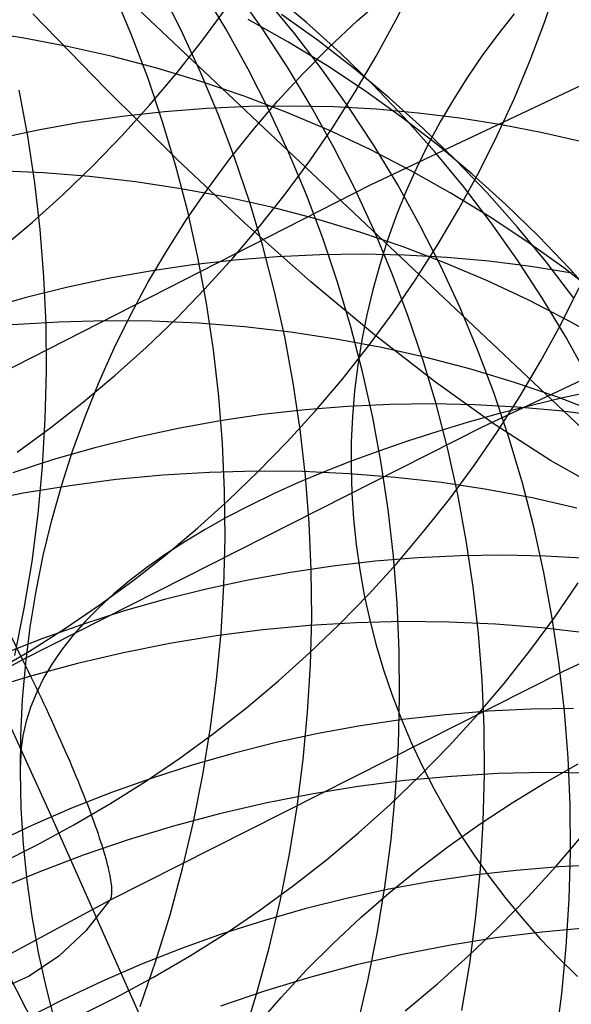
# Model space of a CAD drawing. Header units: millimetres. Extents: x 119 to 175.9, y -203.1 to -153.8.
# Tile 150 of 256: x 133.241 to 133.722, y -158.89 to -158.032. Entities that reach past the tile are written whole.
import ezdxf

# ---------------------------------------------------------------- set-up
doc = ezdxf.new("R2010")
doc.units = ezdxf.units.MM
doc.header["$MEASUREMENT"] = 0
doc.layers.add('Layer 01', color=5, linetype='Continuous', true_color=0x0000ff)
doc.layers.add('Livello 03', color=5, linetype='Continuous', true_color=0x0000ff)

msp = doc.modelspace()

# ---------------------------------------------------------------- linework, layer by layer
at = {"layer": 'Layer 01'}
for p, q in [((134.57996, -159.18999, 49.50328), (133.31885, -157.99859, 54.1939)), ((133.38182, -158.04103, 53.89134), (133.36359, -158.00519, 53.878)), ((133.42116, -158.04051, 53.57159), (133.40046, -158.00622, 53.55783)), ((133.56912, -158.03273, 14.35839), (133.58514, -158.00064, 14.36342)), ((133.69888, -158.03397, 14.987), (133.71034, -158.00006, 14.99312)), ((133.33865, -158.04502, 54.21001), (133.32297, -158.0078, 54.19715)), ((133.45301, -158.04044, 53.26472), (133.42996, -158.00788, 53.25061)), ((133.48118, -158.04459, 52.95667), (133.45588, -158.0139, 52.94228)), ((133.49134, -158.03478, 52.34479), (133.46095, -158.00935, 52.3301)), ((133.53541, -158.03349, 15.72378), (133.56018, -158.0117, 15.73275)), ((133.40013, -158.0512, 13.71412), (133.42141, -158.02224, 13.71777)), ((133.50182, -158.05085, 52.05286), (133.46965, -158.02776, 52.0382)), ((133.67237, -158.02719, 14.97427), (133.65808, -158.04518, 14.96686)), ((133.44061, -158.07557, 53.5852), (133.42116, -158.04051, 53.57159)), ((133.47517, -158.05158, 51.74609), (133.44059, -158.03215, 51.73166)), ((133.47488, -158.07387, 53.27872), (133.45301, -158.04044, 53.26472)), ((133.52077, -158.0613, 52.35948), (133.49134, -158.03478, 52.34479)), ((133.51147, -158.05607, 15.71449), (133.53541, -158.03349, 15.72378)), ((133.55198, -158.06428, 14.3536), (133.56912, -158.03273, 14.35839)), ((133.68624, -158.06751, 14.9811), (133.69888, -158.03397, 14.987)), ((133.24375, -158.04831, 51.09373), (133.20393, -158.04234, 51.08125)), ((133.28326, -158.05569, 51.10648), (133.24375, -158.04831, 51.09373)), ((133.353, -158.08284, 54.22268), (133.33865, -158.04502, 54.21001)), ((133.39877, -158.07756, 53.90451), (133.38182, -158.04103, 53.89134)), ((133.50536, -158.07622, 52.97098), (133.48118, -158.04459, 52.95667)), ((133.65808, -158.04518, 14.96686), (133.64447, -158.06363, 14.95928)), ((133.32239, -158.06445, 51.11948), (133.28326, -158.05569, 51.10648)), ((133.37786, -158.07944, 13.71073), (133.40013, -158.0512, 13.71412)), ((133.50899, -158.07224, 51.76063), (133.47517, -158.05158, 51.74609)), ((133.4884, -158.0794, 15.70489), (133.51147, -158.05607, 15.71449)), ((133.53311, -158.07511, 52.06757), (133.50182, -158.05085, 52.05286)), ((133.36111, -158.0746, 51.13272), (133.32239, -158.06445, 51.11948)), ((133.54919, -158.0889, 52.37417), (133.52077, -158.0613, 52.35948)), ((133.53376, -158.09525, 14.34906), (133.55198, -158.06428, 14.3536)), ((133.64447, -158.06363, 14.95928), (133.63156, -158.08249, 14.95151)), ((133.39937, -158.08612, 51.14619), (133.36111, -158.0746, 51.13272)), ((133.49553, -158.10811, 53.29259), (133.47488, -158.07387, 53.27872)), ((133.54198, -158.09413, 51.77525), (133.50899, -158.07224, 51.76063)), ((133.67244, -158.10062, 14.97544), (133.68624, -158.06751, 14.9811)), ((133.366, -158.12122, 54.23513), (133.353, -158.08284, 54.22268)), ((133.35462, -158.10693, 13.70762), (133.37786, -158.07944, 13.71073)), ((133.41441, -158.11474, 53.91749), (133.39877, -158.07756, 53.90451)), ((133.4588, -158.11136, 53.59866), (133.44061, -158.07557, 53.5852)), ((133.46622, -158.10346, 15.695), (133.4884, -158.0794, 15.70489)), ((133.52837, -158.10874, 52.98519), (133.50536, -158.07622, 52.97098)), ((133.56347, -158.10051, 52.0823), (133.53311, -158.07511, 52.06757)), ((133.63156, -158.08249, 14.95151), (133.61937, -158.10177, 14.94358)), ((133.43711, -158.099, 51.15986), (133.39937, -158.08612, 51.14619)), ((133.57659, -158.11754, 52.38882), (133.54919, -158.0889, 52.37417)), ((133.24846, -158.13393, 54.90054), (133.24093, -158.09371, 54.88928)), ((133.4743, -158.11322, 51.17371), (133.43711, -158.099, 51.15986)), ((133.51447, -158.12561, 14.34476), (133.53376, -158.09525, 14.34906)), ((133.57413, -158.1172, 51.78993), (133.54198, -158.09413, 51.77525)), ((133.59286, -158.12701, 52.09704), (133.56347, -158.10051, 52.0823)), ((133.65748, -158.13327, 14.97001), (133.67244, -158.10062, 14.97544)), ((133.33045, -158.13362, 13.70476), (133.35462, -158.10693, 13.70762)), ((133.4415, -158.108, 21.06124), (133.40457, -158.10966, 21.06597)), ((133.47841, -158.10759, 21.05613), (133.4415, -158.108, 21.06124)), ((133.44495, -158.12822, 15.68481), (133.46622, -158.10346, 15.695)), ((133.51526, -158.10841, 21.05066), (133.47841, -158.10759, 21.05613)), ((133.51495, -158.14312, 53.30631), (133.49553, -158.10811, 53.29259)), ((133.552, -158.11047, 21.04483), (133.51526, -158.10841, 21.05066)), ((133.5502, -158.14212, 52.99929), (133.52837, -158.10874, 52.98519)), ((133.61937, -158.10177, 14.94358), (133.60791, -158.12142, 14.9355)), ((133.33086, -158.11668, 21.07431), (133.29415, -158.12203, 21.0779)), ((133.36768, -158.11255, 21.07033), (133.33086, -158.11668, 21.07431)), ((133.40457, -158.10966, 21.06597), (133.36768, -158.11255, 21.07033)), ((133.42872, -158.15252, 53.93026), (133.41441, -158.11474, 53.91749)), ((133.47571, -158.14785, 53.61194), (133.4588, -158.11136, 53.59866)), ((133.5109, -158.12876, 51.18774), (133.4743, -158.11322, 51.17371)), ((133.5886, -158.11377, 21.03865), (133.552, -158.11047, 21.04483)), ((133.60539, -158.14144, 51.80465), (133.57413, -158.1172, 51.78993)), ((133.60291, -158.14719, 52.40343), (133.57659, -158.11754, 52.38882)), ((133.62501, -158.1183, 21.03212), (133.5886, -158.11377, 21.03865)), ((133.29415, -158.12203, 21.0779), (133.25762, -158.12861, 21.08109)), ((133.37764, -158.16011, 54.24734), (133.366, -158.12122, 54.23513)), ((133.49414, -158.15532, 14.34073), (133.51447, -158.12561, 14.34476)), ((133.60791, -158.12142, 14.9355), (133.59719, -158.14143, 14.92727)), ((133.66118, -158.12405, 21.02526), (133.62501, -158.1183, 21.03212)), ((133.69707, -158.13103, 21.01807), (133.66118, -158.12405, 21.02526)), ((133.25762, -158.12861, 21.08109), (133.22128, -158.1364, 21.0839)), ((133.25458, -158.17445, 54.91152), (133.24846, -158.13393, 54.90054)), ((133.30537, -158.15949, 13.70219), (133.33045, -158.13362, 13.70476)), ((133.42463, -158.15365, 15.67435), (133.44495, -158.12822, 15.68481)), ((133.54685, -158.1456, 51.20193), (133.5109, -158.12876, 51.18774)), ((133.62126, -158.15458, 52.11177), (133.59286, -158.12701, 52.09704)), ((133.6414, -158.16542, 14.96481), (133.65748, -158.13327, 14.97001)), ((133.73264, -158.13921, 21.01056), (133.69707, -158.13103, 21.01807)), ((133.5331, -158.17887, 53.31987), (133.51495, -158.14312, 53.30631)), ((133.57081, -158.17632, 53.01326), (133.5502, -158.14212, 52.99929)), ((133.59719, -158.14143, 14.92727), (133.58723, -158.16177, 14.9189)), ((133.63573, -158.16681, 51.81941), (133.60539, -158.14144, 51.80465)), ((133.49131, -158.18498, 53.62502), (133.47571, -158.14785, 53.61194)), ((133.58211, -158.16374, 51.21625), (133.54685, -158.1456, 51.20193)), ((133.62814, -158.17781, 52.41798), (133.60291, -158.14719, 52.40343)), ((133.27941, -158.18451, 13.69988), (133.30537, -158.15949, 13.70219)), ((133.38791, -158.19946, 54.25931), (133.37764, -158.16011, 54.24734)), ((133.40528, -158.17972, 15.66363), (133.42463, -158.15365, 15.67435)), ((133.44169, -158.19085, 53.94281), (133.42872, -158.15252, 53.93026)), ((133.47279, -158.18433, 14.33696), (133.49414, -158.15532, 14.34073)), ((133.64862, -158.18319, 52.12648), (133.62126, -158.15458, 52.11177)), ((133.26213, -158.16588, 50.55155), (133.22166, -158.16414, 50.54004)), ((133.30242, -158.16904, 50.56339), (133.26213, -158.16588, 50.55155)), ((133.34249, -158.17361, 50.57552), (133.30242, -158.16904, 50.56339)), ((133.58723, -158.16177, 14.9189), (133.57804, -158.18241, 14.91041)), ((133.61665, -158.18313, 51.2307), (133.58211, -158.16374, 51.21625)), ((133.6242, -158.19702, 14.95987), (133.6414, -158.16542, 14.96481)), ((133.66509, -158.19329, 51.83417), (133.63573, -158.16681, 51.81941)), ((133.25929, -158.21525, 54.92221), (133.25458, -158.17445, 54.91152)), ((133.38228, -158.17958, 50.58795), (133.34249, -158.17361, 50.57552)), ((133.59019, -158.21129, 53.02708), (133.57081, -158.17632, 53.01326)), ((133.65224, -158.20936, 52.43245), (133.62814, -158.17781, 52.41798)), ((133.25261, -158.20865, 13.69786), (133.27941, -158.18451, 13.69988)), ((133.42175, -158.18696, 50.60065), (133.38228, -158.17958, 50.58795)), ((133.38691, -158.20639, 15.65265), (133.40528, -158.17972, 15.66363)), ((133.45044, -158.21263, 14.33346), (133.47279, -158.18433, 14.33696)), ((133.50558, -158.22271, 53.6379), (133.49131, -158.18498, 53.62502)), ((133.54997, -158.21531, 53.33324), (133.5331, -158.17887, 53.31987)), ((133.57804, -158.18241, 14.91041), (133.56963, -158.20334, 14.9018)), ((133.65041, -158.20377, 51.24525), (133.61665, -158.18313, 51.2307)), ((133.67492, -158.2128, 52.14114), (133.64862, -158.18319, 52.12648)), ((133.46085, -158.19572, 50.61361), (133.42175, -158.18696, 50.60065)), ((133.45329, -158.22969, 53.95512), (133.44169, -158.19085, 53.94281)), ((133.69346, -158.22083, 51.84893), (133.66509, -158.19329, 51.83417)), ((133.39679, -158.23922, 54.27102), (133.38791, -158.19946, 54.25931)), ((133.49953, -158.20586, 50.62681), (133.46085, -158.19572, 50.61361)), ((133.56963, -158.20334, 14.9018), (133.56201, -158.22453, 14.89308)), ((133.60592, -158.22805, 14.95518), (133.6242, -158.19702, 14.95987)), ((133.225, -158.23187, 13.69612), (133.25261, -158.20865, 13.69786)), ((133.36956, -158.23363, 15.64144), (133.38691, -158.20639, 15.65265)), ((133.53774, -158.21738, 50.64023), (133.49953, -158.20586, 50.62681)), ((133.6083, -158.24699, 53.04073), (133.59019, -158.21129, 53.02708)), ((133.68336, -158.22561, 51.25989), (133.65041, -158.20377, 51.24525)), ((133.67518, -158.2418, 52.44681), (133.65224, -158.20936, 52.43245)), ((133.26257, -158.25626, 54.93259), (133.25929, -158.21525, 54.92221)), ((133.42713, -158.24016, 14.33023), (133.45044, -158.21263, 14.33346)), ((133.57545, -158.23024, 50.65387), (133.53774, -158.21738, 50.64023)), ((133.56553, -158.2524, 53.34643), (133.54997, -158.21531, 53.33324)), ((133.70012, -158.24339, 52.15573), (133.67492, -158.2128, 52.14114)), ((133.51851, -158.26099, 53.65055), (133.50558, -158.22271, 53.6379)), ((133.56201, -158.22453, 14.89308), (133.55519, -158.24595, 14.88427)), ((133.58656, -158.25846, 14.95075), (133.60592, -158.22805, 14.95518)), ((133.71547, -158.24865, 51.27459), (133.68336, -158.22561, 51.25989)), ((133.7208, -158.24942, 51.86367), (133.69346, -158.22083, 51.84893)), ((133.35325, -158.26142, 15.63001), (133.36956, -158.23363, 15.64144)), ((133.46353, -158.269, 53.96718), (133.45329, -158.22969, 53.95512)), ((133.50288, -158.23717, 21.49018), (133.46589, -158.23885, 21.49501)), ((133.53985, -158.23672, 21.48497), (133.50288, -158.23717, 21.49018)), ((133.57676, -158.23751, 21.47938), (133.53985, -158.23672, 21.48497)), ((133.6126, -158.24444, 50.6677), (133.57545, -158.23024, 50.65387)), ((133.61356, -158.23954, 21.47342), (133.57676, -158.23751, 21.47938)), ((133.39205, -158.24593, 21.5035), (133.35528, -158.25131, 21.50715)), ((133.42893, -158.24177, 21.49945), (133.39205, -158.24593, 21.5035)), ((133.40426, -158.27935, 54.28245), (133.39679, -158.23922, 54.27102)), ((133.40288, -158.26691, 14.32728), (133.42713, -158.24016, 14.33023)), ((133.46589, -158.23885, 21.49501), (133.42893, -158.24177, 21.49945)), ((133.55519, -158.24595, 14.88427), (133.54917, -158.26757, 14.87537)), ((133.64916, -158.25997, 50.68172), (133.6126, -158.24444, 50.6677)), ((133.65022, -158.24281, 21.46709), (133.61356, -158.23954, 21.47342)), ((133.68668, -158.2473, 21.46041), (133.65022, -158.24281, 21.46709)), ((133.69694, -158.2751, 52.46107), (133.67518, -158.2418, 52.44681)), ((133.72418, -158.27491, 52.17025), (133.70012, -158.24339, 52.15573)), ((133.35528, -158.25131, 21.50715), (133.31867, -158.25791, 21.51039)), ((133.57977, -158.29008, 53.3594), (133.56553, -158.2524, 53.34643)), ((133.62513, -158.28339, 53.0542), (133.6083, -158.24699, 53.04073)), ((133.7229, -158.25302, 21.45339), (133.68668, -158.2473, 21.46041)), ((133.74668, -158.27285, 51.28934), (133.71547, -158.24865, 51.27459)), ((133.74707, -158.27901, 51.87836), (133.7208, -158.24942, 51.86367)), ((133.26442, -158.29744, 54.94266), (133.26257, -158.25626, 54.93259)), ((133.31867, -158.25791, 21.51039), (133.28227, -158.26573, 21.51323)), ((133.33799, -158.28972, 15.61837), (133.35325, -158.26142, 15.63001)), ((133.53009, -158.29979, 53.66296), (133.51851, -158.26099, 53.65055)), ((133.56616, -158.28822, 14.94659), (133.58656, -158.25846, 14.95075)), ((133.68506, -158.2768, 50.69589), (133.64916, -158.25997, 50.68172)), ((133.28227, -158.26573, 21.51323), (133.24612, -158.27474, 21.51565)), ((133.37773, -158.29283, 14.32461), (133.40288, -158.26691, 14.32728)), ((133.47238, -158.30871, 53.97898), (133.46353, -158.269, 53.96718)), ((133.54917, -158.26757, 14.87537), (133.54398, -158.28938, 14.8664)), ((133.71287, -158.29777, 15.5539), (133.72901, -158.26557, 15.55925)), ((133.24612, -158.27474, 21.51565), (133.21026, -158.28496, 21.51766)), ((133.41034, -158.31979, 54.2936), (133.40426, -158.27935, 54.28245)), ((133.72028, -158.2949, 50.7102), (133.68506, -158.2768, 50.69589)), ((133.71748, -158.30922, 52.47519), (133.69694, -158.2751, 52.46107)), ((133.54474, -158.31729, 14.94269), (133.56616, -158.28822, 14.94659)), ((133.64066, -158.32043, 53.06747), (133.62513, -158.28339, 53.0542)), ((133.27552, -158.29582, 50.02189), (133.23484, -158.2983, 50.01152)), ((133.26484, -158.33874, 54.9524), (133.26442, -158.29744, 54.94266)), ((133.31618, -158.29475, 50.03262), (133.27552, -158.29582, 50.02189)), ((133.35675, -158.29509, 50.04371), (133.31618, -158.29475, 50.03262)), ((133.3238, -158.31848, 15.60654), (133.33799, -158.28972, 15.61837)), ((133.35169, -158.3179, 14.32222), (133.37773, -158.29283, 14.32461)), ((133.39719, -158.29685, 50.05513), (133.35675, -158.29509, 50.04371)), ((133.43746, -158.30002, 50.06688), (133.39719, -158.29685, 50.05513)), ((133.54398, -158.28938, 14.8664), (133.5396, -158.31134, 14.85737)), ((133.59267, -158.32833, 53.37214), (133.57977, -158.29008, 53.3594)), ((133.69561, -158.32943, 15.5488), (133.71287, -158.29777, 15.5539)), ((133.75478, -158.31427, 50.72464), (133.72028, -158.2949, 50.7102)), ((133.47749, -158.3046, 50.07893), (133.43746, -158.30002, 50.06688)), ((133.51725, -158.31059, 50.09128), (133.47749, -158.3046, 50.07893)), ((133.54029, -158.33905, 53.67511), (133.53009, -158.29979, 53.66296)), ((133.47983, -158.3488, 53.9905), (133.47238, -158.30871, 53.97898)), ((133.55669, -158.31797, 50.1039), (133.51725, -158.31059, 50.09128)), ((133.5396, -158.31134, 14.85737), (133.53605, -158.33342, 14.84828)), ((133.73679, -158.34411, 52.48916), (133.71748, -158.30922, 52.47519)), ((133.3107, -158.34769, 15.59452), (133.3238, -158.31848, 15.60654)), ((133.32481, -158.34209, 14.32011), (133.35169, -158.3179, 14.32222)), ((133.415, -158.36051, 54.30444), (133.41034, -158.31979, 54.2936)), ((133.52232, -158.34563, 14.93907), (133.54474, -158.31729, 14.94269)), ((133.59576, -158.32673, 50.1168), (133.55669, -158.31797, 50.1039)), ((133.65487, -158.35807, 53.08053), (133.64066, -158.32043, 53.06747)), ((133.08769, -158.3299, 21.52142), (133.26931, -158.72651, 22.75441)), ((133.60421, -158.36708, 53.38464), (133.59267, -158.32833, 53.37214)), ((133.6344, -158.33688, 50.12994), (133.59576, -158.32673, 50.1168)), ((133.67726, -158.3605, 15.54396), (133.69561, -158.32943, 15.5488)), ((133.26383, -158.38011, 54.9618), (133.26484, -158.33874, 54.9524)), ((133.53605, -158.33342, 14.84828), (133.53333, -158.35561, 14.83916)), ((133.54911, -158.37872, 53.687), (133.54029, -158.33905, 53.67511)), ((133.67259, -158.34839, 50.14331), (133.6344, -158.33688, 50.12994)), ((133.29711, -158.36536, 14.31829), (133.32481, -158.34209, 14.32011)), ((133.29871, -158.3773, 15.58234), (133.3107, -158.34769, 15.59452)), ((133.48588, -158.38921, 54.00172), (133.47983, -158.3488, 53.9905)), ((133.49894, -158.37322, 14.93573), (133.52232, -158.34563, 14.93907)), ((133.71026, -158.36124, 50.1569), (133.67259, -158.34839, 50.14331)), ((133.53333, -158.35561, 14.83916), (133.53145, -158.37787, 14.83)), ((133.74362, -158.35534, 14.66424), (133.71462, -158.36179, 14.67992)), ((133.26863, -158.38769, 14.31677), (133.29711, -158.36536, 14.31829)), ((133.41823, -158.40144, 54.31497), (133.415, -158.36051, 54.30444)), ((133.66773, -158.39627, 53.09336), (133.65487, -158.35807, 53.08053)), ((133.65784, -158.39097, 15.53939), (133.67726, -158.3605, 15.54396)), ((133.71462, -158.36179, 14.67992), (133.68623, -158.36862, 14.69651)), ((133.74737, -158.37544, 50.17069), (133.71026, -158.36124, 50.1569)), ((133.49007, -158.37221, 21.91871), (133.45312, -158.37639, 21.92283)), ((133.47461, -158.40002, 14.93267), (133.49894, -158.37322, 14.93573)), ((133.52709, -158.36926, 21.91418), (133.49007, -158.37221, 21.91871)), ((133.56413, -158.36754, 21.90926), (133.52709, -158.36926, 21.91418)), ((133.60116, -158.36706, 21.90394), (133.56413, -158.36754, 21.90926)), ((133.63813, -158.36782, 21.89822), (133.60116, -158.36706, 21.90394)), ((133.61438, -158.4063, 53.39688), (133.60421, -158.36708, 53.38464)), ((133.67499, -158.36982, 21.89213), (133.63813, -158.36782, 21.89822)), ((133.68623, -158.36862, 14.69651), (133.65846, -158.37581, 14.71399)), ((133.7117, -158.37305, 21.88566), (133.67499, -158.36982, 21.89213)), ((133.74821, -158.37751, 21.87883), (133.7117, -158.37305, 21.88566)), ((133.26139, -158.4215, 54.97084), (133.26383, -158.38011, 54.9618)), ((133.28783, -158.40728, 15.57001), (133.29871, -158.3773, 15.58234)), ((133.41629, -158.3818, 21.92654), (133.37961, -158.38843, 21.92983)), ((133.45312, -158.37639, 21.92283), (133.41629, -158.3818, 21.92654)), ((133.53145, -158.37787, 14.83), (133.5304, -158.40018, 14.82082)), ((133.55653, -158.41877, 53.6986), (133.54911, -158.37872, 53.687)), ((133.63135, -158.38335, 14.73233), (133.60494, -158.39125, 14.75152)), ((133.65846, -158.37581, 14.71399), (133.63135, -158.38335, 14.73233)), ((133.2394, -158.40905, 14.31553), (133.26863, -158.38769, 14.31677)), ((133.37961, -158.38843, 21.92983), (133.34314, -158.39627, 21.9327)), ((133.49051, -158.42988, 54.01264), (133.48588, -158.38921, 54.00172)), ((133.60494, -158.39125, 14.75152), (133.57925, -158.39948, 14.77153)), ((133.63737, -158.42077, 15.53508), (133.65784, -158.39097, 15.53939)), ((133.34314, -158.39627, 21.9327), (133.30692, -158.40531, 21.93515)), ((133.44938, -158.42599, 14.9299), (133.47461, -158.40002, 14.93267)), ((133.5304, -158.40018, 14.82082), (133.53019, -158.4225, 14.81164)), ((133.57925, -158.39948, 14.77153), (133.55432, -158.40804, 14.79235)), ((133.67924, -158.43498, 53.10594), (133.66773, -158.39627, 53.09336)), ((133.30692, -158.40531, 21.93515), (133.271, -158.41554, 21.93718)), ((133.27809, -158.43759, 15.55754), (133.28783, -158.40728, 15.57001)), ((133.42005, -158.44255, 54.32516), (133.41823, -158.40144, 54.31497)), ((133.55432, -158.40804, 14.79235), (133.53017, -158.41692, 14.81393)), ((133.62317, -158.44593, 53.40885), (133.61438, -158.4063, 53.39688)), ((133.271, -158.41554, 21.93718), (133.2354, -158.42696, 21.93877)), ((133.53017, -158.41692, 14.81393), (133.50682, -158.42611, 14.83627)), ((133.25752, -158.46285, 54.97953), (133.26139, -158.4215, 54.97084)), ((133.44761, -158.42562, 49.54495), (133.40697, -158.42666, 49.53435)), ((133.42326, -158.45111, 14.92741), (133.44938, -158.42599, 14.9299)), ((133.48816, -158.426, 49.55592), (133.44761, -158.42562, 49.54495)), ((133.50682, -158.42611, 14.83627), (133.48432, -158.4356, 14.85933)), ((133.52858, -158.42778, 49.56722), (133.48816, -158.426, 49.55592)), ((133.53019, -158.4225, 14.81164), (133.53082, -158.44482, 14.80245)), ((133.56255, -158.45913, 53.7099), (133.55653, -158.41877, 53.6986)), ((133.61587, -158.44989, 15.53106), (133.63737, -158.42077, 15.53508)), ((133.32564, -158.43297, 49.51425), (133.28505, -158.43823, 49.50479)), ((133.3663, -158.42911, 49.52411), (133.32564, -158.43297, 49.51425)), ((133.40697, -158.42666, 49.53435), (133.3663, -158.42911, 49.52411)), ((133.49373, -158.47078, 54.02323), (133.49051, -158.42988, 54.01264)), ((133.56882, -158.43098, 49.57886), (133.52858, -158.42778, 49.56722)), ((133.60884, -158.43558, 49.5908), (133.56882, -158.43098, 49.57886)), ((133.68939, -158.47416, 53.11826), (133.67924, -158.43498, 53.10594)), ((133.28505, -158.43823, 49.50479), (133.24457, -158.44489, 49.49572)), ((133.2695, -158.46819, 15.54495), (133.27809, -158.43759, 15.55754)), ((133.42043, -158.48378, 54.33502), (133.42005, -158.44255, 54.32516)), ((133.48432, -158.4356, 14.85933), (133.46268, -158.44537, 14.88308)), ((133.64857, -158.44157, 49.60305), (133.60884, -158.43558, 49.5908)), ((133.68798, -158.44897, 49.61559), (133.64857, -158.44157, 49.60305)), ((133.24457, -158.44489, 49.49572), (133.20426, -158.45293, 49.48708)), ((133.3963, -158.47534, 14.92522), (133.42326, -158.45111, 14.92741)), ((133.46268, -158.44537, 14.88308), (133.44193, -158.45542, 14.90751)), ((133.53082, -158.44482, 14.80245), (133.53229, -158.46711, 14.79328)), ((133.59338, -158.47829, 15.52731), (133.61587, -158.44989, 15.53106)), ((133.63057, -158.48593, 53.42053), (133.62317, -158.44593, 53.40885)), ((133.72702, -158.45774, 49.62839), (133.68798, -158.44897, 49.61559)), ((133.44193, -158.45542, 14.90751), (133.4221, -158.46573, 14.93258)), ((133.56716, -158.49976, 53.72089), (133.56255, -158.45913, 53.7099)), ((133.25223, -158.50413, 54.98784), (133.25752, -158.46285, 54.97953)), ((133.26206, -158.49905, 15.53225), (133.2695, -158.46819, 15.54495)), ((133.4221, -158.46573, 14.93258), (133.4032, -158.4763, 14.95826)), ((133.53229, -158.46711, 14.79328), (133.53459, -158.48934, 14.78414)), ((133.36852, -158.49866, 14.92333), (133.3963, -158.47534, 14.92522)), ((133.4032, -158.4763, 14.95826), (133.38526, -158.4871, 14.98452)), ((133.49552, -158.51184, 54.0335), (133.49373, -158.47078, 54.02323)), ((133.69815, -158.51375, 53.13031), (133.68939, -158.47416, 53.11826)), ((133.41939, -158.52507, 54.34452), (133.42043, -158.48378, 54.33502)), ((133.56993, -158.50592, 15.52385), (133.59338, -158.47829, 15.52731)), ((133.63657, -158.52625, 53.43191), (133.63057, -158.48593, 53.42053)), ((133.38526, -158.4871, 14.98452), (133.3683, -158.49813, 15.01133)), ((133.53459, -158.48934, 14.78414), (133.53772, -158.51148, 14.77503)), ((133.25578, -158.53014, 15.51947), (133.26206, -158.49905, 15.53225)), ((133.33995, -158.52103, 14.92173), (133.36852, -158.49866, 14.92333)), ((133.3683, -158.49813, 15.01133), (133.35234, -158.50937, 15.03866)), ((133.58828, -158.50111, 22.32451), (133.5512, -158.5041, 22.32913)), ((133.57036, -158.54062, 53.73156), (133.56716, -158.49976, 53.72089)), ((133.62539, -158.49937, 22.31949), (133.58828, -158.50111, 22.32451)), ((133.66247, -158.49885, 22.31406), (133.62539, -158.49937, 22.31949)), ((133.6995, -158.49958, 22.30822), (133.66247, -158.49885, 22.31406)), ((133.73641, -158.50154, 22.30199), (133.6995, -158.49958, 22.30822)), ((133.24552, -158.54527, 54.99576), (133.25223, -158.50413, 54.98784)), ((133.35234, -158.50937, 15.03866), (133.3374, -158.52082, 15.06648)), ((133.51419, -158.50831, 22.33332), (133.4773, -158.51375, 22.33709)), ((133.49589, -158.55303, 54.04341), (133.49552, -158.51184, 54.0335)), ((133.5512, -158.5041, 22.32913), (133.51419, -158.50831, 22.33332)), ((133.53772, -158.51148, 14.77503), (133.54168, -158.5335, 14.76597)), ((133.54553, -158.53277, 15.52068), (133.56993, -158.50592, 15.52385)), ((133.3374, -158.52082, 15.06648), (133.3235, -158.53245, 15.09476)), ((133.44056, -158.5204, 22.34043), (133.40402, -158.52827, 22.34334)), ((133.4773, -158.51375, 22.33709), (133.44056, -158.5204, 22.34043)), ((133.70552, -158.5537, 53.14207), (133.69815, -158.51375, 53.13031)), ((133.31064, -158.54244, 14.92043), (133.33995, -158.52103, 14.92173)), ((133.40402, -158.52827, 22.34334), (133.36774, -158.53733, 22.34581)), ((133.41693, -158.56639, 54.35366), (133.41939, -158.52507, 54.34452)), ((133.64115, -158.56685, 53.44297), (133.63657, -158.52625, 53.43191)), ((133.70764, -158.5528, 16.10593), (133.72818, -158.52294, 16.11037)), ((133.25068, -158.5614, 15.5066), (133.25578, -158.53014, 15.51947)), ((133.3235, -158.53245, 15.09476), (133.31064, -158.54426, 15.12345)), ((133.36774, -158.53733, 22.34581), (133.33174, -158.54759, 22.34785)), ((133.52021, -158.55879, 15.51781), (133.54553, -158.53277, 15.52068)), ((133.54168, -158.5335, 14.76597), (133.54647, -158.55539, 14.75697)), ((133.2374, -158.58624, 55.00329), (133.24552, -158.54527, 54.99576)), ((133.28062, -158.56285, 14.91944), (133.31064, -158.54244, 14.92043)), ((133.31064, -158.54426, 15.12345), (133.29885, -158.55622, 15.15254)), ((133.57213, -158.58165, 53.74189), (133.57036, -158.54062, 53.73156)), ((133.33174, -158.54759, 22.34785), (133.29608, -158.55902, 22.34944)), ((133.49483, -158.5943, 54.05297), (133.49589, -158.55303, 54.04341)), ((133.68608, -158.58196, 16.10177), (133.70764, -158.5528, 16.10593)), ((133.71149, -158.59398, 53.15353), (133.70552, -158.5537, 53.14207)), ((133.24675, -158.59281, 15.49368), (133.25068, -158.5614, 15.5066)), ((133.24992, -158.58224, 14.91874), (133.28062, -158.56285, 14.91944)), ((133.29608, -158.55902, 22.34944), (133.26079, -158.57162, 22.35059)), ((133.29885, -158.55622, 15.15254), (133.28815, -158.56833, 15.18198)), ((133.49391, -158.56007, 49.04484), (133.45327, -158.56388, 49.03514)), ((133.53457, -158.55766, 49.05492), (133.49391, -158.56007, 49.04484)), ((133.49402, -158.58395, 15.51523), (133.52021, -158.55879, 15.51781)), ((133.5752, -158.55666, 49.06537), (133.53457, -158.55766, 49.05492)), ((133.54647, -158.55539, 14.75697), (133.55208, -158.5771, 14.74803)), ((133.61574, -158.55707, 49.07619), (133.5752, -158.55666, 49.06537)), ((133.65614, -158.55889, 49.08735), (133.61574, -158.55707, 49.07619)), ((133.69637, -158.56211, 49.09885), (133.65614, -158.55889, 49.08735)), ((133.73636, -158.56673, 49.11067), (133.69637, -158.56211, 49.09885)), ((133.26079, -158.57162, 22.35059), (133.22592, -158.58537, 22.35129)), ((133.28815, -158.56833, 15.18198), (133.27854, -158.58058, 15.21175)), ((133.41268, -158.56909, 49.02585), (133.37221, -158.57569, 49.01696)), ((133.45327, -158.56388, 49.03514), (133.41268, -158.56909, 49.02585)), ((133.41304, -158.60768, 54.36243), (133.41693, -158.56639, 54.35366)), ((133.64432, -158.60766, 53.45371), (133.64115, -158.56685, 53.44297)), ((133.27854, -158.58058, 15.21175), (133.27003, -158.59294, 15.24179)), ((133.37221, -158.57569, 49.01696), (133.3319, -158.58368, 49.00849)), ((133.55208, -158.5771, 14.74803), (133.5585, -158.59863, 14.73918)), ((133.21858, -158.60059, 14.91835), (133.24992, -158.58224, 14.91874)), ((133.3319, -158.58368, 49.00849), (133.29179, -158.59305, 49.00045)), ((133.46697, -158.60823, 15.51295), (133.49402, -158.58395, 15.51523)), ((133.57248, -158.6228, 53.75187), (133.57213, -158.58165, 53.74189)), ((133.66352, -158.6104, 16.09789), (133.68608, -158.58196, 16.10177)), ((133.24401, -158.62433, 15.48071), (133.24675, -158.59281, 15.49368)), ((133.29179, -158.59305, 49.00045), (133.25195, -158.60378, 48.99286)), ((133.27003, -158.59294, 15.24179), (133.26263, -158.60541, 15.27209)), ((133.49236, -158.63558, 54.06216), (133.49483, -158.5943, 54.05297)), ((133.71605, -158.63454, 53.16466), (133.71149, -158.59398, 53.15353)), ((133.25195, -158.60378, 48.99286), (133.21241, -158.61586, 48.98571)), ((133.26263, -158.60541, 15.27209), (133.25636, -158.61796, 15.30261)), ((133.5585, -158.59863, 14.73918), (133.56572, -158.61994, 14.73041)), ((133.40773, -158.6489, 54.37081), (133.41304, -158.60768, 54.36243)), ((133.43911, -158.63159, 15.51098), (133.46697, -158.60823, 15.51295)), ((133.63999, -158.63809, 16.09431), (133.66352, -158.6104, 16.09789)), ((133.64608, -158.64865, 53.4641), (133.64432, -158.60766, 53.45371)), ((133.25636, -158.61796, 15.30261), (133.25122, -158.63059, 15.33331)), ((133.56572, -158.61994, 14.73041), (133.57373, -158.641, 14.72175)), ((133.57141, -158.66402, 53.76149), (133.57248, -158.6228, 53.75187)), ((133.24245, -158.65591, 15.46772), (133.24401, -158.62433, 15.48071)), ((133.25122, -158.63059, 15.33331), (133.24722, -158.64328, 15.36415)), ((133.41046, -158.65401, 15.50931), (133.43911, -158.63159, 15.51098)), ((133.48846, -158.67684, 54.07098), (133.49236, -158.63558, 54.06216)), ((133.61249, -158.63772, 22.73186), (133.57542, -158.64197, 22.73613)), ((133.64963, -158.63471, 22.72716), (133.61249, -158.63772, 22.73186)), ((133.61551, -158.66497, 16.09103), (133.63999, -158.63809, 16.09431)), ((133.68679, -158.63293, 22.72204), (133.64963, -158.63471, 22.72716)), ((133.72393, -158.63238, 22.71649), (133.68679, -158.63293, 22.72204)), ((133.7192, -158.67531, 53.17547), (133.71605, -158.63454, 53.16466)), ((133.12109, -158.64917, 14.91901), (133.46028, -159.30787, 17.6752)), ((133.24722, -158.64328, 15.36415), (133.24435, -158.65601, 15.3951)), ((133.40102, -158.68998, 54.37879), (133.40773, -158.6489, 54.37081)), ((133.53846, -158.64743, 22.73996), (133.50166, -158.65411, 22.74335)), ((133.57542, -158.64197, 22.73613), (133.53846, -158.64743, 22.73996)), ((133.57373, -158.641, 14.72175), (133.58254, -158.66179, 14.71319)), ((133.64641, -158.68976, 53.47415), (133.64608, -158.64865, 53.4641)), ((133.24208, -158.68753, 15.45471), (133.24245, -158.65591, 15.46772)), ((133.24435, -158.65601, 15.3951), (133.24263, -158.66877, 15.42612)), ((133.38107, -158.67546, 15.50794), (133.41046, -158.65401, 15.50931)), ((133.50166, -158.65411, 22.74335), (133.46506, -158.66201, 22.7463)), ((133.46506, -158.66201, 22.7463), (133.4287, -158.6711, 22.74879)), ((133.56892, -158.70527, 53.77073), (133.57141, -158.66402, 53.76149)), ((133.58254, -158.66179, 14.71319), (133.59211, -158.68229, 14.70476)), ((133.59012, -158.69104, 16.08805), (133.61551, -158.66497, 16.09103)), ((133.24263, -158.66877, 15.42612), (133.24206, -158.68155, 15.45718)), ((133.4287, -158.6711, 22.74879), (133.39264, -158.68137, 22.75084)), ((133.35096, -158.69591, 15.50689), (133.38107, -158.67546, 15.50794)), ((133.39264, -158.68137, 22.75084), (133.35691, -158.69283, 22.75243)), ((133.48314, -158.71802, 54.07939), (133.48846, -158.67684, 54.07098)), ((133.59211, -158.68229, 14.70476), (133.60245, -158.70246, 14.69646)), ((133.69902, -158.69707, 17.67852), (133.72818, -158.68063, 17.68528)), ((133.72094, -158.71626, 53.18593), (133.7192, -158.67531, 53.17547)), ((133.2429, -158.71914, 15.44171), (133.24208, -158.68753, 15.45471)), ((133.39289, -158.73089, 54.38637), (133.40102, -158.68998, 54.37879)), ((133.56385, -158.71624, 16.08537), (133.59012, -158.69104, 16.08805)), ((133.61755, -158.69139, 48.57311), (133.57691, -158.69515, 48.56361)), ((133.65821, -158.68903, 48.58301), (133.61755, -158.69139, 48.57311)), ((133.64532, -158.73095, 53.48382), (133.64641, -158.68976, 53.47415)), ((133.69882, -158.68808, 48.59328), (133.65821, -158.68903, 48.58301)), ((133.73936, -158.68853, 48.60393), (133.69882, -158.68808, 48.59328)), ((133.32017, -158.71534, 15.50614), (133.35096, -158.69591, 15.50689)), ((133.35691, -158.69283, 22.75243), (133.32155, -158.70544, 22.75357)), ((133.53633, -158.7003, 48.55451), (133.49586, -158.70685, 48.54582)), ((133.57691, -158.69515, 48.56361), (133.53633, -158.7003, 48.55451)), ((133.67051, -158.71444, 17.67137), (133.69902, -158.69707, 17.67852)), ((133.32155, -158.70544, 22.75357), (133.28661, -158.71921, 22.75424)), ((133.49586, -158.70685, 48.54582), (133.45554, -158.71477, 48.53756)), ((133.56501, -158.7465, 53.77959), (133.56892, -158.70527, 53.77073)), ((133.60245, -158.70246, 14.69646), (133.61354, -158.7223, 14.6883)), ((133.28874, -158.73373, 15.50571), (133.32017, -158.71534, 15.50614)), ((133.45554, -158.71477, 48.53756), (133.41544, -158.72407, 48.52973)), ((133.47642, -158.75908, 54.08741), (133.48314, -158.71802, 54.07939)), ((133.53672, -158.74057, 16.083), (133.56385, -158.71624, 16.08537)), ((133.64266, -158.73271, 17.66386), (133.67051, -158.71444, 17.67137)), ((133.72125, -158.75734, 53.19604), (133.72094, -158.71626, 53.18593)), ((133.24491, -158.75071, 15.42872), (133.2429, -158.71914, 15.44171)), ((133.28661, -158.71921, 22.75424), (133.25214, -158.7341, 22.75446)), ((133.26931, -158.72651, 22.75441), (133.45342, -159.14076, 23.92716)), ((133.41544, -158.72407, 48.52973), (133.37559, -158.73473, 48.52235)), ((133.61354, -158.7223, 14.6883), (133.62537, -158.74176, 14.68029)), ((133.25214, -158.7341, 22.75446), (133.21816, -158.75011, 22.75422)), ((133.25671, -158.75105, 15.50559), (133.28874, -158.73373, 15.50571)), ((133.37559, -158.73473, 48.52235), (133.33604, -158.74674, 48.51542)), ((133.38338, -158.77158, 54.39354), (133.39289, -158.73089, 54.38637)), ((133.61552, -158.75187, 17.65597), (133.64266, -158.73271, 17.66386)), ((133.64282, -158.77217, 53.49312), (133.64532, -158.73095, 53.48382)), ((133.50878, -158.76397, 16.08094), (133.53672, -158.74057, 16.083)), ((133.62537, -158.74176, 14.68029), (133.63793, -158.76083, 14.67245)), ((133.70899, -158.76951, 16.64673), (133.7326, -158.74179, 16.65044)), ((133.22412, -158.76729, 15.50578), (133.25671, -158.75105, 15.50559)), ((133.2481, -158.78219, 15.41577), (133.24491, -158.75071, 15.42872)), ((133.33604, -158.74674, 48.51542), (133.29684, -158.76008, 48.50896)), ((133.55968, -158.78764, 53.78806), (133.56501, -158.7465, 53.77959)), ((133.58911, -158.77188, 17.64774), (133.61552, -158.75187, 17.65597)), ((133.29684, -158.76008, 48.50896), (133.25804, -158.77474, 48.50296)), ((133.46829, -158.79996, 54.09502), (133.47642, -158.75908, 54.08741)), ((133.63793, -158.76083, 14.67245), (133.65119, -158.77949, 14.66477)), ((133.72014, -158.79849, 53.20577), (133.72125, -158.75734, 53.19604)), ((133.48005, -158.78643, 16.07919), (133.50878, -158.76397, 16.08094)), ((133.68444, -158.79644, 16.64333), (133.70899, -158.76951, 16.64673)), ((133.74846, -158.76845, 23.11788), (133.71124, -158.77026, 23.1231)), ((133.25804, -158.77474, 48.50296), (133.21969, -158.7907, 48.49744)), ((133.37248, -158.81198, 54.40028), (133.38338, -158.77158, 54.39354)), ((133.56347, -158.79273, 17.63916), (133.58911, -158.77188, 17.64774)), ((133.63691, -158.77758, 23.13223), (133.59989, -158.78308, 23.13613)), ((133.67404, -158.77331, 23.12789), (133.63691, -158.77758, 23.13223)), ((133.63889, -158.81335, 53.50203), (133.64282, -158.77217, 53.49312)), ((133.71124, -158.77026, 23.1231), (133.67404, -158.77331, 23.12789)), ((133.25247, -158.81355, 15.40287), (133.2481, -158.78219, 15.41577)), ((133.45057, -158.80792, 16.07776), (133.48005, -158.78643, 16.07919)), ((133.59989, -158.78308, 23.13613), (133.56302, -158.78979, 23.13957)), ((133.65119, -158.77949, 14.66477), (133.66514, -158.79771, 14.65728)), ((133.56302, -158.78979, 23.13957), (133.52636, -158.79771, 23.14255)), ((133.53862, -158.8144, 17.63025), (133.56347, -158.79273, 17.63916)), ((133.55295, -158.82867, 53.79612), (133.55968, -158.78764, 53.78806)), ((133.45878, -158.84061, 54.10221), (133.46829, -158.79996, 54.09502)), ((133.52636, -158.79771, 23.14255), (133.48994, -158.80682, 23.14507)), ((133.65898, -158.82254, 16.64023), (133.68444, -158.79644, 16.64333)), ((133.66514, -158.79771, 14.65728), (133.67977, -158.81548, 14.64997)), ((133.71762, -158.83966, 53.21513), (133.72014, -158.79849, 53.20577)), ((133.36022, -158.85207, 54.40659), (133.37248, -158.81198, 54.40028)), ((133.42038, -158.82841, 16.07664), (133.45057, -158.80792, 16.07776)), ((133.48994, -158.80682, 23.14507), (133.45381, -158.81712, 23.14713)), ((133.25802, -158.84475, 15.39004), (133.25247, -158.81355, 15.40287)), ((133.45381, -158.81712, 23.14713), (133.41801, -158.8286, 23.14872)), ((133.51461, -158.83684, 17.62102), (133.53862, -158.8144, 17.63025)), ((133.63356, -158.85447, 53.51054), (133.63889, -158.81335, 53.50203)), ((133.67977, -158.81548, 14.64997), (133.69506, -158.83276, 14.64286)), ((133.41801, -158.8286, 23.14872), (133.38258, -158.84123, 23.14984)), ((133.3895, -158.84788, 16.07584), (133.42038, -158.82841, 16.07664)), ((133.54482, -158.86952, 53.80376), (133.55295, -158.82867, 53.79612)), ((133.63262, -158.84779, 16.63745), (133.65898, -158.82254, 16.64023)), ((133.69647, -158.82703, 48.099), (133.65588, -158.83212, 48.09012)), ((133.73711, -158.82334, 48.10828), (133.69647, -158.82703, 48.099)), ((133.49145, -158.86004, 17.61147), (133.51461, -158.83684, 17.62102)), ((133.65588, -158.83212, 48.09012), (133.61541, -158.8386, 48.08166)), ((133.69506, -158.83276, 14.64286), (133.71098, -158.84954, 14.63595)), ((133.26474, -158.87575, 15.37728), (133.25802, -158.84475, 15.39004)), ((133.38258, -158.84123, 23.14984), (133.34758, -158.85501, 23.15049)), ((133.44788, -158.88099, 54.10897), (133.45878, -158.84061, 54.10221)), ((133.57509, -158.84645, 48.07363), (133.53497, -158.85567, 48.06605)), ((133.61541, -158.8386, 48.08166), (133.57509, -158.84645, 48.07363)), ((133.71368, -158.88081, 53.22409), (133.71762, -158.83966, 53.21513)), ((133.34758, -158.85501, 23.15049), (133.31303, -158.86992, 23.15067)), ((133.3466, -158.89178, 54.41246), (133.36022, -158.85207, 54.40659)), ((133.35799, -158.86631, 16.07536), (133.3895, -158.84788, 16.07584)), ((133.60542, -158.87215, 16.63498), (133.63262, -158.84779, 16.63745)), ((133.62682, -158.89546, 53.51864), (133.63356, -158.85447, 53.51054)), ((133.71098, -158.84954, 14.63595), (133.72753, -158.8658, 14.62926)), ((133.46917, -158.88398, 17.60163), (133.49145, -158.86004, 17.61147)), ((133.53497, -158.85567, 48.06605), (133.49511, -158.86625, 48.05891)), ((133.31303, -158.86992, 23.15067), (133.27898, -158.88593, 23.15038)), ((133.32587, -158.88366, 16.07521), (133.35799, -158.86631, 16.07536)), ((133.49511, -158.86625, 48.05891), (133.45555, -158.87818, 48.05223)), ((133.5353, -158.91014, 53.81098), (133.54482, -158.86952, 53.80376)), ((133.5774, -158.8956, 16.63283), (133.60542, -158.87215, 16.63498)), ((133.27262, -158.90652, 15.36462), (133.26474, -158.87575, 15.37728)), ((133.45555, -158.87818, 48.05223), (133.41634, -158.89144, 48.04602)), ((133.43562, -158.92105, 54.1153), (133.44788, -158.88099, 54.10897)), ((133.70834, -158.92189, 53.23265), (133.71368, -158.88081, 53.22409)), ((133.27898, -158.88593, 23.15038), (133.24548, -158.90304, 23.14962)), ((133.29319, -158.89993, 16.07537), (133.32587, -158.88366, 16.07521)), ((133.44781, -158.90861, 17.59149), (133.46917, -158.88398, 17.60163))]:
    msp.add_line(p, q, dxfattribs=at)
at = {"layer": 'Livello 03'}
for p, q in [((133.95774, -157.98183, 57.11743), (133.54694, -158.17666, 57.06498)), ((133.31659, -158.0927, 62.43362), (133.25308, -158.02716, 62.68742)), ((133.37814, -158.15349, 62.17799), (133.31659, -158.0927, 62.43362)), ((133.43767, -158.20947, 61.92067), (133.37814, -158.15349, 62.17799)), ((133.54694, -158.17666, 57.06498), (133.1419, -158.38259, 57.01136)), ((134.04943, -158.19594, 57.17717), (133.6439, -158.38746, 57.12515)), ((133.49516, -158.26061, 61.66182), (133.43767, -158.20947, 61.92067)), ((133.55056, -158.30687, 61.4016), (133.49516, -158.26061, 61.66182)), ((133.60383, -158.34823, 61.14017), (133.55056, -158.30687, 61.4016)), ((133.65496, -158.38468, 60.8777), (133.60383, -158.34823, 61.14017)), ((133.1419, -158.38259, 57.01136), (133.24408, -158.58984, 57.07196)), ((133.6439, -158.38746, 57.12515), (133.24408, -158.58984, 57.07196)), ((133.70391, -158.41618, 60.61435), (133.65496, -158.38468, 60.8777)), ((133.75065, -158.44274, 60.35028), (133.70391, -158.41618, 60.61435)), ((134.11493, -158.41195, 57.44468), (133.71452, -158.60039, 57.39242)), ((133.24408, -158.58984, 57.07196), (132.84975, -158.80319, 57.01763)), ((133.24408, -158.58984, 57.07196), (133.2464, -158.59456, 57.07339)), ((133.2464, -158.59456, 57.07339), (133.24871, -158.59928, 57.07492)), ((133.24871, -158.59928, 57.07492), (133.25101, -158.60402, 57.07656)), ((133.25101, -158.60402, 57.07656), (133.2533, -158.60875, 57.07831)), ((133.71452, -158.60039, 57.39242), (133.3198, -158.79943, 57.3389)), ((133.2533, -158.60875, 57.07831), (133.25557, -158.61349, 57.08016)), ((133.25557, -158.61349, 57.08016), (133.25783, -158.61822, 57.08213)), ((133.25783, -158.61822, 57.08213), (133.26007, -158.62295, 57.0842)), ((133.26007, -158.62295, 57.0842), (133.26229, -158.62768, 57.08637)), ((133.26229, -158.62768, 57.08637), (133.26449, -158.63239, 57.08866)), ((133.26449, -158.63239, 57.08866), (133.26667, -158.63708, 57.09106)), ((133.26667, -158.63708, 57.09106), (133.26882, -158.64177, 57.09356)), ((133.26882, -158.64177, 57.09356), (133.27096, -158.64643, 57.09618)), ((133.27096, -158.64643, 57.09618), (133.27306, -158.65107, 57.0989)), ((133.27306, -158.65107, 57.0989), (133.27514, -158.65568, 57.10173)), ((133.27514, -158.65568, 57.10173), (133.27718, -158.66027, 57.10467)), ((133.27718, -158.66027, 57.10467), (133.2792, -158.66482, 57.10772)), ((133.2792, -158.66482, 57.10772), (133.28118, -158.66934, 57.11087)), ((133.28118, -158.66934, 57.11087), (133.28313, -158.67383, 57.11413)), ((133.28313, -158.67383, 57.11413), (133.28504, -158.67827, 57.11749)), ((133.28504, -158.67827, 57.11749), (133.28692, -158.68267, 57.12096)), ((133.28692, -158.68267, 57.12096), (133.28876, -158.68702, 57.12453)), ((133.28876, -158.68702, 57.12453), (133.29055, -158.69132, 57.1282)), ((133.29055, -158.69132, 57.1282), (133.29231, -158.69558, 57.13197)), ((133.29231, -158.69558, 57.13197), (133.29402, -158.69977, 57.13584)), ((133.29402, -158.69977, 57.13584), (133.29569, -158.70391, 57.1398)), ((133.29569, -158.70391, 57.1398), (133.29732, -158.70798, 57.14385)), ((133.29732, -158.70798, 57.14385), (133.2989, -158.712, 57.148)), ((133.2989, -158.712, 57.148), (133.30043, -158.71594, 57.15224)), ((133.30043, -158.71594, 57.15224), (133.30191, -158.71982, 57.15656)), ((133.30191, -158.71982, 57.15656), (133.30335, -158.72363, 57.16097)), ((133.30335, -158.72363, 57.16097), (133.30473, -158.72736, 57.16546)), ((133.30473, -158.72736, 57.16546), (133.30606, -158.73102, 57.17002)), ((133.30606, -158.73102, 57.17002), (133.30734, -158.73459, 57.17467)), ((133.30734, -158.73459, 57.17467), (133.30857, -158.73809, 57.17939)), ((133.30857, -158.73809, 57.17939), (133.30975, -158.7415, 57.18418)), ((133.30975, -158.7415, 57.18418), (133.31087, -158.74483, 57.18903)), ((133.31087, -158.74483, 57.18903), (133.31193, -158.74808, 57.19395)), ((133.31193, -158.74808, 57.19395), (133.31294, -158.75123, 57.19893)), ((133.31294, -158.75123, 57.19893), (133.3139, -158.7543, 57.20397)), ((133.3139, -158.7543, 57.20397), (133.3148, -158.75727, 57.20907)), ((133.3148, -158.75727, 57.20907), (133.31564, -158.76015, 57.21421)), ((133.31564, -158.76015, 57.21421), (133.31642, -158.76294, 57.21941)), ((133.31642, -158.76294, 57.21941), (133.31715, -158.76563, 57.22465)), ((133.31715, -158.76563, 57.22465), (133.31783, -158.76822, 57.22993)), ((133.31783, -158.76822, 57.22993), (133.31844, -158.77072, 57.23524)), ((133.31844, -158.77072, 57.23524), (133.319, -158.77312, 57.24059)), ((133.319, -158.77312, 57.24059), (133.3195, -158.77542, 57.24598)), ((133.3195, -158.77542, 57.24598), (133.31995, -158.77763, 57.25138)), ((133.31995, -158.77763, 57.25138), (133.32034, -158.77973, 57.25682)), ((133.32034, -158.77973, 57.25682), (133.32067, -158.78173, 57.26227)), ((133.32067, -158.78173, 57.26227), (133.32095, -158.78364, 57.26774)), ((133.32095, -158.78364, 57.26774), (133.32118, -158.78544, 57.27322)), ((133.32118, -158.78544, 57.27322), (133.32134, -158.78715, 57.27872)), ((133.32139, -158.79418, 57.30622), (133.32125, -158.79529, 57.31171)), ((133.32134, -158.78715, 57.27872), (133.32146, -158.78875, 57.28422)), ((133.32149, -158.79297, 57.30073), (133.32139, -158.79418, 57.30622)), ((133.32146, -158.78875, 57.28422), (133.32152, -158.79025, 57.28972)), ((133.32153, -158.79166, 57.29523), (133.32149, -158.79297, 57.30073)), ((133.32152, -158.79025, 57.28972), (133.32153, -158.79166, 57.29523)), ((133.3198, -158.79943, 57.3389), (132.93033, -159.00932, 57.28414)), ((133.3198, -158.79943, 57.3389), (133.29902, -158.82591, 57.59856)), ((133.32019, -158.79879, 57.3335), (133.3198, -158.79943, 57.3389)), ((133.32052, -158.79806, 57.32808), (133.32019, -158.79879, 57.3335)), ((133.32081, -158.79723, 57.32264), (133.32052, -158.79806, 57.32808)), ((133.32106, -158.79631, 57.31718), (133.32081, -158.79723, 57.32264)), ((133.32125, -158.79529, 57.31171), (133.32106, -158.79631, 57.31718)), ((133.29902, -158.82591, 57.59856), (133.27571, -158.84789, 57.85921)), ((133.27571, -158.84789, 57.85921), (133.24986, -158.86531, 58.12072)), ((133.24986, -158.86531, 58.12072), (133.22147, -158.87814, 58.38293))]:
    msp.add_line(p, q, dxfattribs=at)

doc.saveas('drawing.dxf')
